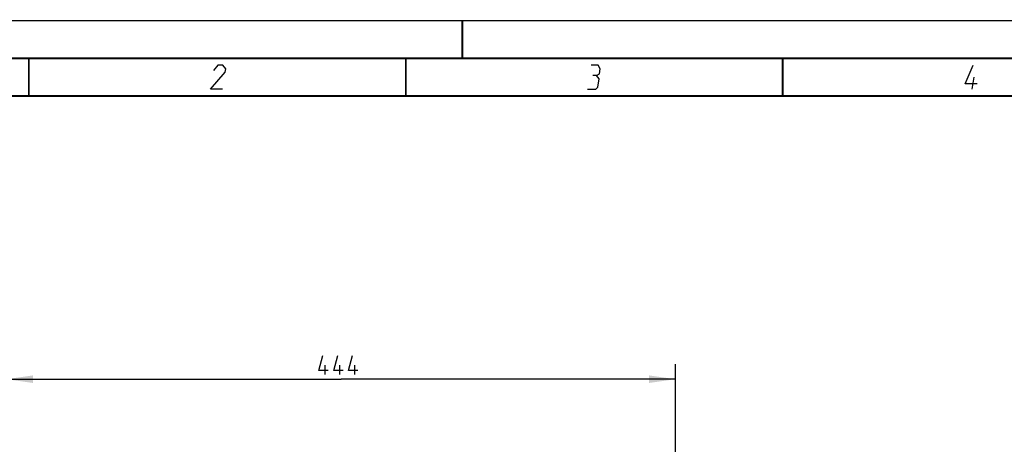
# Model space of a CAD drawing. Header units: millimetres. Extents: x 0 to 420, y 0 to 297.
# Tile 43 of 140: x 66 to 197, y 241 to 297. Entities that reach past the tile are written whole.
import ezdxf

# ---------------------------------------------------------------- set-up
doc = ezdxf.new("R2010")
doc.units = ezdxf.units.MM
doc.header["$LTSCALE"] = 23.1
doc.layers.get('0').update_dxf_attribs({"linetype": 'CONTINUOUS'})
doc.layers.add('DIM_PILOTEES', color=7, linetype='CONTINUOUS')
doc.styles.get("Standard").update_dxf_attribs({"font": 'txt', "width": 0.7})
doc.dimstyles.new('DIMSTYLE_1', dxfattribs={"dimtxt": 2.5, "dimasz": 3.5, "dimexe": 2, "dimexo": 0, "dimtad": 1, "dimdec": 0, "dimlfac": 5, "dimdsep": 46, "dimtxsty": 'Standard', "dimblk": '_FILLED', "dimblk1": '_FILLED', "dimblk2": '_FILLED', "dimcen": 0.09, "dimazin": 2, "dimtp": 0.8, "dimtm": 0.8, "dimtfac": 1, "dimtdec": 0, "dimtofl": 0, "dimtmove": 0, "dimatfit": 3, "dimldrblk": '_FILLED', "dimfxl": 0, "dimtolj": 1, "dimarcsym": 0})

# ---------------------------------------------------------------- blocks, each defined once
blk = doc.blocks.new('_FILLED')
at = {"color": 0, "linetype": 'ByBlock'}
blk.add_solid([(0, 0), (-1, 0.143), (-1, -0.143)], dxfattribs=at)
blk = doc.blocks.new('*D1')
at = {"layer": 'DIM_PILOTEES', "color": 2, "linetype": 'Continuous'}
for p, q in [((64.54, 228.58), (64.54, 251.42)), ((153.28, 228.58), (153.28, 251.42)), ((64.54, 249.42), (108.91, 249.42)), ((153.28, 249.42), (108.91, 249.42))]:
    blk.add_line(p, q, dxfattribs=at)
at = {"layer": 'DIM_PILOTEES', "color": 2, "linetype": 'Continuous', "xscale": 3.5, "yscale": 3.5, "zscale": 3.5, "rotation": 180}
blk.add_blockref('_FILLED', (64.54, 249.42), dxfattribs=at)
at = {"layer": 'DIM_PILOTEES', "color": 2, "linetype": 'Continuous', "xscale": 3.5, "yscale": 3.5, "zscale": 3.5}
blk.add_blockref('_FILLED', (153.28, 249.42), dxfattribs=at)
at = {"layer": 'DIM_PILOTEES', "color": 2, "linetype": 'Continuous', "insert": (108.91, 252.55), "char_height": 2.5, "width": 8.8393, "attachment_point": 2, "line_spacing_factor": 0.9}
blk.add_mtext('{\\ftxt;\\W0.0001;\\H0.0001;\\~}{\\ftxt;\\W2.3571428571;\\H2.5; }{\\ftxt;\\W0.0001;\\H0.0001;\\~}', dxfattribs=at)

msp = doc.modelspace()

# ---------------------------------------------------------------- linework, layer by layer
at = {"color": 7, "linetype": 'Continuous'}
for p, q in [((0, 297), (420, 297)), ((25, 286.9999), (410, 286.9999))]:
    msp.add_line(p, q, dxfattribs=at)
at = {"color": 2, "linetype": 'Continuous'}
msp.add_line((192.6396, 287.925), (192.8968, 289.5), dxfattribs=at)
at = {"color": 7, "linetype": 'Continuous', "const_width": 0.25}
for points in [[(125, 297), (125, 292)], [(415, 292), (20, 292)], [(67.5002, 292), (67.5002, 287)], [(117.5002, 292), (117.5002, 287)], [(167.5002, 292), (167.5002, 287)], [(25, 287), (410, 287)]]:
    msp.add_lwpolyline(points, dxfattribs=at)
at = {"color": 2, "linetype": 'Continuous'}
for points in [[(93.1646, 287.925), (91.5896, 287.925), (93.5319, 290.175), (93.6054, 290.625), (93.2289, 291.075), (92.5539, 291.075), (91.9937, 290.4)], [(142.7835, 289.725), (143.1952, 289.95), (143.3054, 290.625), (143.0039, 291.075), (142.1039, 291.075)], [(193.2748, 288.6), (191.6998, 288.6), (192.7789, 291.075)], [(141.5896, 287.925), (142.7146, 287.925), (142.9763, 288.15), (143.16, 289.275), (142.7835, 289.725), (142.3335, 289.725)]]:
    msp.add_lwpolyline(points, dxfattribs=at)
at = {"layer": 'DIM_PILOTEES', "color": 2, "linetype": 'Continuous'}
for p, q in [((106.801, 250.0455), (106.801, 251.2955)), ((108.7653, 250.0455), (108.7653, 251.2955)), ((110.7296, 250.0455), (110.7296, 251.2955))]:
    msp.add_line(p, q, dxfattribs=at)
for points in [[(107.2177, 250.5813), (105.9677, 250.5813), (106.5034, 252.5455)], [(109.182, 250.5813), (107.932, 250.5813), (108.4677, 252.5455)], [(111.1462, 250.5813), (109.8962, 250.5813), (110.432, 252.5455)]]:
    msp.add_lwpolyline(points, dxfattribs=at)

# ---------------------------------------------------------------- dimensions: what is measured, and where the dimension line sits
dim = msp.add_linear_dim(base=(153.2841, 249.4205), p1=(64.5441, 228.583), p2=(153.2841, 228.583), text='{\\ftxt;\\W0.0001;\\H0.0001;\\~}{\\ftxt;\\W2.3571428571;\\H2.5; }{\\ftxt;\\W0.0001;\\H0.0001;\\~}', dimstyle='DIMSTYLE_1', dxfattribs=at)
dim.commit()
dim.dimension.update_dxf_attribs({"geometry": '*D1', "text_midpoint": (108.557, 249.4205), "dimtype": 160})

doc.saveas('drawing.dxf')
